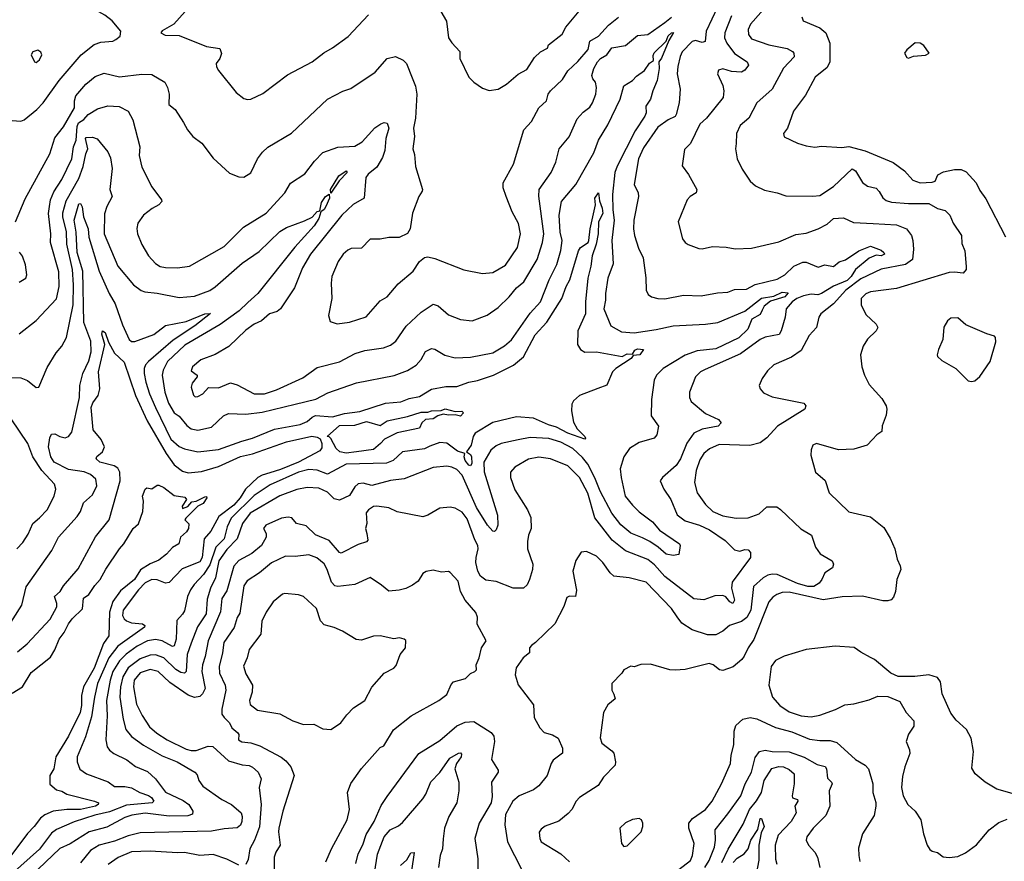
# Model space of a CAD drawing. Extents: x 1246230 to 1426786, y 660032 to 763141.
# Tile 120 of 256: x 1320488 to 1326268, y 690671 to 695612. Entities that reach past the tile are written whole.
import ezdxf

# ---------------------------------------------------------------- set-up
doc = ezdxf.new("R2010")
doc.units = 0

msp = doc.modelspace()

# ---------------------------------------------------------------- linework, layer by layer
at = {"layer": '0CON10XD'}
for points in [[(1320495, 695016.7), (1320515, 695024.6), (1320588.5, 695085), (1320625.6, 695125), (1320721.1, 695255), (1320849.6, 695405), (1320925, 695467.1), (1320965, 695480), (1321034.3, 695485.7), (1321053.3, 695495), (1321077.5, 695515), (1321082.5, 695545), (1321030.8, 695605), (1320988, 695638), (1320865, 695706.9), (1320835, 695715.4), (1320773.9, 695713.9), (1320715, 695722.5), (1320669.3, 695739.3), (1320615, 695771.9), (1320485, 695812.5)], [(1324884.5, 695705), (1324778.2, 695585), (1324763.8, 695555), (1324765.5, 695525), (1324785, 695500), (1324885, 695464.7), (1324993.1, 695443.1), (1325024, 695425), (1325032, 695415), (1325034.2, 695395), (1324972.3, 695327.7), (1324905, 695204.2), (1324815, 695124.3), (1324767.8, 695035), (1324718.3, 694991.7), (1324695.7, 694945), (1324693.1, 694885), (1324690.6, 694855), (1324699.4, 694795), (1324729.2, 694735), (1324776.7, 694665), (1324807.7, 694637.7), (1324860.5, 694610.5), (1324935, 694596), (1324985, 694578.8), (1325145, 694575.7), (1325185, 694580), (1325265, 694632.2), (1325375, 694737.5), (1325395, 694724.3), (1325435, 694655.6), (1325465.8, 694635.8), (1325515, 694622.5), (1325533.6, 694603.6), (1325555, 694565.6), (1325575, 694550.8), (1325605, 694540.3), (1325705, 694532.9), (1325825, 694533.1), (1325875, 694504.6), (1325921.7, 694491.7), (1325947.5, 694465), (1325968, 694418), (1326016, 694345), (1326018.3, 694298.3)], [(1321459.7, 695660.3), (1321393.9, 695586.1), (1321325, 695547.5), (1321317.5, 695535), (1321341.7, 695521.7), (1321425, 695520), (1321584.7, 695454.7), (1321662.5, 695442.5), (1321673.6, 695413.6), (1321662.5, 695385), (1321641.2, 695355), (1321644.2, 695335), (1321655, 695313.8), (1321760, 695185), (1321805, 695150), (1321825, 695144), (1321845, 695146.2), (1321915, 695178), (1322060.6, 695289.4), (1322205, 695365.6), (1322272.9, 695417.1), (1322323.9, 695446.1), (1322417, 695513), (1322535, 695641.2)], [(1322961.3, 695661.3), (1322992.9, 695602.9), (1323006.2, 695506.2), (1323025, 695476), (1323071.2, 695425), (1323072, 695385), (1323124, 695275), (1323154.5, 695244.5), (1323205, 695210), (1323245, 695196), (1323296.7, 695205), (1323345, 695234), (1323415, 695292.5), (1323465, 695320), (1323510.2, 695389.8), (1323545.5, 695424.5), (1323586.2, 695445), (1323592.5, 695465), (1323672.6, 695527.4), (1323695, 695569.2), (1323792.9, 695685)], [(1324584.4, 695685.6), (1324518.4, 695545), (1324511.3, 695485), (1324495, 695478.4), (1324455, 695490.2), (1324435, 695483.8), (1324377.4, 695422.6), (1324364.6, 695395.4), (1324351.8, 695338.2), (1324347.9, 695295), (1324365.6, 695205), (1324358.8, 695125), (1324341.8, 695055), (1324335, 695044.5), (1324294.8, 695025.2), (1324235, 694981.5), (1324150.6, 694859.4), (1324120.3, 694795), (1324095.4, 694645), (1324118.9, 694595), (1324120.9, 694575), (1324093.1, 694435), (1324091.8, 694385), (1324097.7, 694345), (1324120.5, 694270.5), (1324147.5, 694215), (1324164.1, 694095.9), (1324166.2, 694025), (1324178.3, 693998.3), (1324196.1, 693986.1), (1324234.4, 693974.4), (1324275, 693973.1), (1324384.3, 693994.3), (1324488.7, 693991.3), (1324585, 694008.9), (1324645, 694013.1), (1324685, 694027.5), (1324755, 694030.5), (1324805, 694057.1), (1324935, 694089.7), (1324979.5, 694115), (1325032, 694165), (1325085, 694188.5), (1325105, 694188.1), (1325175, 694159.6), (1325215, 694172.7), (1325265, 694163.1), (1325299.5, 694190.5), (1325335, 694201.6), (1325414.3, 694255.7), (1325482.7, 694282.7), (1325545, 694259.6), (1325561.5, 694245), (1325563.8, 694235), (1325545, 694225.4), (1325515, 694229.5), (1325475, 694211.5), (1325393.6, 694146.4), (1325369.7, 694105), (1325345, 694081.3), (1325265, 694048.6), (1325195.3, 694004.7), (1325173.1, 693996.9), (1325135, 694000.1), (1325088.8, 693991.2), (1325049.2, 693975), (1325022.7, 693955), (1324987.5, 693915), (1324981.5, 693865), (1324958.2, 693785), (1324945.9, 693764.1), (1324865, 693747.6), (1324835.6, 693735), (1324719.3, 693650.7), (1324511.1, 693558.9), (1324485.3, 693544.7), (1324454.4, 693515), (1324420, 693425), (1324420, 693395), (1324429.7, 693369.7), (1324515, 693301.1), (1324590, 693265), (1324606.7, 693245), (1324587.5, 693225), (1324495, 693207.9), (1324445.6, 693184.4), (1324405, 693126.7), (1324366.4, 693033.6), (1324342.2, 692995), (1324262.5, 692925), (1324247.5, 692905), (1324268.8, 692855), (1324310, 692795), (1324348.1, 692705), (1324395, 692670), (1324478.6, 692645), (1324536.6, 692616.6), (1324628.6, 692555), (1324685, 692500), (1324715, 692492.9), (1324745, 692501.5), (1324765, 692498.9), (1324777.5, 692485), (1324778.9, 692455), (1324669.8, 692310.2), (1324666.2, 692275), (1324684.2, 692205), (1324675, 692184.3), (1324656.2, 692195), (1324633.4, 692223.4), (1324615, 692231.4), (1324569.4, 692230.6), (1324504.5, 692205.5), (1324445, 692212.5), (1324275, 692342.7)], [(1324665.8, 695635), (1324627.2, 695535), (1324625.9, 695505), (1324638.7, 695475), (1324684, 695414), (1324758.6, 695365), (1324765.5, 695345), (1324745, 695315.6), (1324725, 695304.6), (1324667.3, 695307.3), (1324615, 695324.4), (1324591.2, 695315), (1324584, 695295), (1324615, 695226.7), (1324621.9, 695195), (1324617.5, 695155), (1324519.4, 695035), (1324481.6, 694998.4), (1324425.5, 694884.5), (1324390.3, 694849.7), (1324376.7, 694755), (1324415, 694703.3), (1324463.8, 694615), (1324458.8, 694595), (1324423.3, 694575), (1324406.7, 694555), (1324354, 694425), (1324378.8, 694325), (1324395, 694303.3), (1324412.3, 694292.3), (1324475, 694268), (1324495, 694266), (1324555, 694280), (1324635, 694277.1), (1324687.3, 694267.3), (1324785, 694270), (1324945, 694307.7), (1325045, 694350.5), (1325105, 694359.6), (1325175.8, 694384.2), (1325227.9, 694412.1), (1325265, 694445.5), (1325325, 694448), (1325382, 694422), (1325497.5, 694415), (1325635, 694407.7), (1325694.7, 694384.7), (1325723.3, 694345), (1325731.5, 694315), (1325735.4, 694265), (1325730, 694205), (1325688.6, 694175), (1325545, 694146.6), (1325425, 694091.5), (1325337.1, 694025), (1325265.6, 693944.4), (1325190.8, 693885), (1325178.6, 693865), (1325165.8, 693805), (1325122.8, 693757.2), (1325075, 693669.2), (1325018.3, 693631.7), (1324914.6, 693585.4), (1324878.9, 693551.1), (1324845.8, 693505), (1324828.8, 693465), (1324834, 693445), (1324855, 693422), (1324905, 693397.1), (1325090.8, 693360.8), (1325103.8, 693345), (1325096.2, 693325), (1324936.9, 693225), (1324873.5, 693156.5), (1324835, 693128.8), (1324775, 693112.9), (1324595, 693118.4), (1324536.9, 693093.1), (1324504.5, 693065), (1324481.1, 693028.9), (1324459.8, 692965), (1324448.8, 692895), (1324465.4, 692835), (1324514.5, 692765), (1324556.7, 692725), (1324615, 692698.5), (1324695, 692685.4), (1324765, 692686.9), (1324829.8, 692710.2), (1324875, 692752.9), (1324932.7, 692752.7), (1324955, 692736.2)], [(1325079.5, 695629.5), (1325086.7, 695605), (1325185.3, 695565.3), (1325220.6, 695535), (1325243.8, 695473.8), (1325243.1, 695365), (1325228.3, 695331.7), (1325158.1, 695275), (1325101.7, 695168.3), (1325030, 695075), (1324996, 694975), (1324971.2, 694945), (1324976.7, 694925), (1325055, 694886.9), (1325105, 694871.9), (1325155, 694864.4), (1325195, 694870.6), (1325315, 694862.7), (1325355, 694866.9), (1325451.9, 694841.9), (1325615, 694774.4), (1325682, 694725), (1325730.2, 694670.2), (1325775, 694653.8), (1325845, 694658.1), (1325862, 694665), (1325878.5, 694701.5), (1325911.5, 694718.5), (1325975, 694733.5), (1326015, 694732.2), (1326045, 694718.6), (1326102.9, 694655), (1326125, 694610), (1326159.7, 694559.7), (1326275, 694336.7)], [(1320463.3, 694425), (1320520.2, 694559.8), (1320666.2, 694825), (1320695, 694918.6), (1320745, 694983.1), (1320809.4, 695095), (1320809.6, 695135), (1320818.9, 695165), (1320876.7, 695233.3), (1320930.8, 695279.2), (1320985, 695298.5), (1321075, 695276.4), (1321205, 695291.8), (1321265, 695290), (1321340, 695245), (1321356, 695215), (1321365.8, 695175), (1321363.8, 695115), (1321401.2, 695085), (1321449.4, 695009.4), (1321474, 694965), (1321505, 694926.2), (1321557.6, 694887.6), (1321625, 694800), (1321720.5, 694710.5), (1321775, 694690), (1321805, 694688), (1321845, 694713.3), (1321883.8, 694795), (1321913.8, 694835), (1321945.4, 694864.6), (1322083.4, 694946.6), (1322295, 695146), (1322385, 695192), (1322432.7, 695207.3), (1322575, 695304), (1322645, 695384.2), (1322695, 695396.9), (1322738.8, 695375), (1322758, 695355), (1322791.7, 695271.7), (1322811.9, 695221.9), (1322820, 695175), (1322811.5, 695035), (1322799.4, 694975), (1322805.9, 694925.9), (1322795.8, 694855), (1322805, 694820), (1322810.9, 694750.9), (1322852, 694615), (1322850, 694605), (1322830.8, 694575), (1322794.5, 694475.5), (1322780.8, 694385), (1322765, 694356.2), (1322715.8, 694334.2), (1322655, 694332.9), (1322605, 694323.1), (1322545, 694324.3), (1322495, 694270.6), (1322435, 694269.4), (1322415, 694259.4), (1322386.7, 694235), (1322357.3, 694192.7), (1322321.5, 694105), (1322316.9, 694065), (1322321.4, 693975), (1322300.8, 693875), (1322311.3, 693841.3), (1322352.6, 693827.4), (1322425, 693835.5), (1322522.2, 693867.8), (1322605, 693962.5), (1322645.7, 693985), (1322709.1, 694060.9), (1322798, 694135), (1322835, 694193.3), (1322865, 694215.8), (1322885, 694219.2), (1322925, 694210), (1323095, 694143.1), (1323205, 694122.2), (1323265, 694128.9), (1323339.5, 694170.5), (1323409.6, 694275), (1323427.3, 694355), (1323416.2, 694415), (1323379.5, 694485), (1323343.1, 694575), (1323327.1, 694625), (1323326.9, 694655), (1323386.4, 694763.6), (1323447.1, 694965), (1323491.9, 695015), (1323535.3, 695094.7), (1323580.6, 695135), (1323591.4, 695175), (1323604.4, 695195), (1323675, 695261.9), (1323705, 695312.9), (1323765, 695366.5), (1323825, 695438.2), (1323835, 695485.8), (1323885.2, 695514.8), (1323945, 695580), (1324002.8, 695627.2)], [(1320485, 693767.8), (1320584.7, 693845.3), (1320705, 693974.3), (1320719.7, 694045), (1320717.6, 694132.4), (1320669.3, 694305), (1320670.3, 694355), (1320658.4, 694475), (1320664.2, 694515.8), (1320669.7, 694555), (1320688.4, 694601.6), (1320735, 694674.5), (1320794, 694796), (1320803.5, 694865), (1320819.8, 694905), (1320825.7, 694984.3), (1320833.4, 695006.6), (1320864.5, 695025.5), (1320890.4, 695055), (1320945, 695089.8), (1321005, 695106.7), (1321072, 695102), (1321125.5, 695075.5), (1321151.9, 695025), (1321193.6, 694865), (1321190.6, 694815), (1321206.1, 694746.1), (1321265, 694630), (1321321.4, 694555), (1321322, 694545), (1321304.6, 694525.4), (1321265.4, 694504.6), (1321215.4, 694464.6), (1321182.8, 694417.2), (1321175.6, 694385.6), (1321180, 694355), (1321205, 694292.5), (1321245, 694225.8), (1321285, 694181.1), (1321313.4, 694163.4), (1321345, 694156.4), (1321415, 694154.6), (1321485, 694165.5), (1321689.5, 694280.5), (1321802.5, 694395), (1321935, 694476.7), (1322044.4, 694595), (1322077.9, 694652.1), (1322161.8, 694708.2), (1322218.3, 694781.7), (1322268.1, 694831.9), (1322355, 694864.5), (1322455, 694869.1), (1322499.6, 694895), (1322572.8, 694977.2), (1322608.8, 695001.2), (1322628.3, 695008.3), (1322645, 695005.6), (1322655.9, 694975.9), (1322638.6, 694915), (1322632.4, 694845), (1322617.1, 694802.9), (1322583.9, 694746.1), (1322534.4, 694705), (1322519.5, 694685), (1322510, 694565), (1322445, 694528.2), (1322378.8, 694465), (1322195.4, 694235), (1322149.1, 694155), (1322101.4, 694038.6), (1322019.2, 693915), (1322000, 693900), (1321955, 693885.6), (1321908, 693845), (1321863.9, 693823.9), (1321815, 693789.5), (1321716.3, 693693.7), (1321635, 693647.3), (1321551.2, 693615), (1321503.3, 693575), (1321495, 693550), (1321530, 693525), (1321530, 693515), (1321501.1, 693478.9), (1321494.4, 693455), (1321508.3, 693408.3), (1321518.3, 693398.3), (1321535, 693400), (1321563.3, 693415), (1321597.5, 693452.5), (1321655, 693451.5), (1321725, 693479.4), (1321765, 693468.5), (1321865, 693415.4), (1321925, 693414.7), (1321995, 693439.3), (1322150.2, 693509.8), (1322235, 693570), (1322366.4, 693603.6), (1322457.1, 693652.9), (1322515, 693670.5), (1322624, 693686), (1322665, 693700.8), (1322696, 693725), (1322756.5, 693813.5), (1322845.3, 693894.7), (1322915, 693942.5), (1322945, 693931.9), (1323005, 693880), (1323075, 693852.9), (1323145, 693844.3), (1323233, 693877), (1323297.1, 693922.9), (1323361.5, 693985), (1323405, 694038.5), (1323447.3, 694072.7), (1323525.3, 694205), (1323558, 694305), (1323564.7, 694355), (1323536.2, 694576.2), (1323536.9, 694615), (1323607.8, 694715), (1323635, 694776.7), (1323655.7, 694855), (1323714.4, 694925), (1323760.2, 695029.8), (1323795, 695068.6), (1323835, 695098.1), (1323851.2, 695125), (1323870, 695175), (1323874.5, 695215), (1323868.9, 695245), (1323853.1, 695265), (1323847.5, 695285), (1323859.2, 695325), (1323880, 695365), (1323897.9, 695385), (1323935, 695406.2), (1323965, 695446.2), (1324045, 695461.2), (1324115, 695520.4), (1324175, 695524.6), (1324276.2, 695595), (1324315, 695626.9)], [(1324207.4, 695402.6), (1324213.1, 695416.9), (1324283.3, 695486.7), (1324295, 695518), (1324315, 695535.4), (1324326.1, 695536.1), (1324299.4, 695490.6), (1324255, 695385.6), (1324240, 695365), (1324241.5, 695325), (1324230.8, 695255), (1324204.5, 695195.5), (1324190.5, 695145), (1324164.4, 695105), (1324165.6, 695065), (1324157.8, 695045), (1324100.8, 694959.2), (1323995, 694752.5), (1323981.4, 694715), (1323967.5, 694585), (1323969.5, 694495), (1323978.4, 694435), (1323963.5, 694315), (1323971.5, 694178.5), (1323940.4, 694095), (1323927.1, 694005), (1323927.9, 693965), (1323916.6, 693915), (1323957.8, 693815), (1324020.6, 693780.6), (1324095, 693773.9), (1324225, 693792.4), (1324324.8, 693814.8), (1324515, 693824.7), (1324585.8, 693834.2), (1324745, 693901.1), (1324842.6, 693977.4), (1324915, 693989.3), (1324965, 694012.4), (1324998.3, 694008.3), (1324979.5, 693985), (1324895, 693959.7), (1324859.3, 693930.7), (1324846.6, 693906.6), (1324835, 693881.1), (1324786.7, 693855), (1324763.3, 693795), (1324710, 693745), (1324575, 693680), (1324465, 693667.7), (1324395, 693642.6), (1324264.8, 693565.2), (1324225.6, 693525), (1324213.4, 693496.6), (1324197.2, 693382.8), (1324195.7, 693285.7), (1324238, 693225), (1324228, 693175), (1324213.3, 693155), (1324125, 693129.1), (1324068.1, 693095), (1324035.5, 693045), (1324013.8, 692976.2), (1324018.5, 692925), (1324043.4, 692815), (1324085, 692761.8), (1324125, 692723.1), (1324203.5, 692665), (1324244.8, 692614.8), (1324362, 692535), (1324366, 692525), (1324357.1, 692472.9), (1324325, 692466), (1324282.5, 692475), (1324236, 692516), (1324187.9, 692547.9), (1324145, 692571.1), (1324075, 692597.3), (1324017.5, 692647.5), (1323964.1, 692715), (1323895.5, 692845), (1323865, 692923.1), (1323822.8, 693002.8), (1323792.3, 693042.3), (1323735, 693094.8), (1323665, 693132.3), (1323595, 693152.7), (1323485, 693159.7), (1323415, 693145.8), (1323315, 693124.1), (1323285, 693110.4), (1323253.8, 693085), (1323212, 693015), (1323215, 692958.6), (1323293.1, 692703.1), (1323294.1, 692645), (1323285, 692617.1), (1323275, 692607.1), (1323265, 692610), (1323235, 692645.5), (1323169.1, 692749.1), (1323085, 692937.3), (1323055, 692972.2), (1323025.2, 692985.2), (1322995, 692991.9), (1322915, 692982.6), (1322745, 692916.9), (1322665, 692906), (1322555, 692876.7), (1322505, 692891.8), (1322475, 692887.8), (1322455, 692870.6), (1322425, 692819.4), (1322365, 692792.2), (1322335, 692799.4), (1322295, 692838.2), (1322245, 692862.5), (1322175, 692865.3), (1322115, 692853.5), (1322015, 692817.7), (1321841.6, 692715), (1321795.7, 692655), (1321765.8, 692564.2), (1321705, 692502.7), (1321658.1, 692435), (1321636.9, 692335), (1321608.4, 692275), (1321589, 692211), (1321582.6, 692125), (1321532.7, 692047.3), (1321495, 691951.9), (1321472.2, 691885), (1321465.3, 691785), (1321455, 691775.5), (1321435, 691778.9), (1321405, 691796.9), (1321335, 691865.7), (1321285, 691883.5), (1321255, 691881.3), (1321195, 691860), (1321125, 691806.2), (1321094.1, 691755), (1321080.7, 691695), (1321076.7, 691635), (1321095.2, 691505.2), (1321112, 691445), (1321144.8, 691404.8), (1321215, 691353.2), (1321325, 691290.6), (1321413.3, 691255), (1321516, 691195), (1321529.7, 691179.7), (1321540.8, 691145), (1321563.1, 691113.1), (1321674.1, 691034.1), (1321730.8, 691005), (1321787.5, 690955), (1321794.6, 690934.6), (1321791.8, 690905), (1321785, 690883.3), (1321765, 690868.2), (1321687.9, 690862.1), (1321615, 690847.5), (1321195, 690838), (1321125, 690820.6), (1321045, 690789.2), (1320955, 690766.8), (1320905, 690734.6), (1320845, 690662.5)], [(1325705, 695386.7), (1325725, 695393.3), (1325735, 695398.8), (1325806.1, 695403.9), (1325827.5, 695415), (1325795, 695460), (1325773.9, 695473.9), (1325745, 695476.2), (1325695, 695436.2), (1325682.5, 695415), (1325695, 695390), (1325705, 695386.7)], [(1320405, 693512.5), (1320495, 693509.4), (1320533.7, 693493.7), (1320585, 693453.3), (1320600, 693455), (1320650.6, 693569.4), (1320703.3, 693656.7), (1320736.5, 693695), (1320764, 693746), (1320802.1, 693937.9), (1320804.2, 694055.8), (1320798.5, 694145), (1320764.2, 694295), (1320763.3, 694366.7), (1320742.1, 694455), (1320742.2, 694477.8), (1320760.6, 694549.4), (1320835, 694680.4), (1320861.1, 694751.1), (1320876.5, 694825), (1320889, 694855), (1320875.4, 694914.6), (1320879.4, 694920.6), (1320915, 694923), (1320942.5, 694912.5), (1321006.3, 694836.3), (1321021.7, 694801.7), (1321031.2, 694738.8), (1321017.5, 694615), (1321032, 694575), (1321000.4, 694515), (1320986.9, 694473.1), (1320984.7, 694355), (1321065, 694166), (1321156.9, 694055), (1321202.1, 694022.1), (1321223.9, 694013.9), (1321295, 694007.3), (1321425, 693980.5), (1321515, 693990), (1321605, 694022.5), (1321636, 694044), (1321795, 694182.3), (1321895, 694251.8), (1322015, 694368.2), (1322055, 694392.3), (1322159.5, 694430.5), (1322205, 694453.3), (1322234.6, 694485.4), (1322250, 694490), (1322260.9, 694539.1), (1322283.8, 694575), (1322305, 694587.5), (1322307.3, 694565), (1322284.7, 694515), (1322275, 694497.7), (1322255.4, 694484.6), (1322243.5, 694445), (1322217.3, 694402.7), (1322103.7, 694276.3), (1321885.4, 694005), (1321827.7, 693952.3), (1321776.5, 693903.5), (1321665, 693822), (1321457.7, 693702.3), (1321356.4, 693605), (1321329.7, 693555), (1321325.3, 693525), (1321341.1, 693425), (1321361.1, 693361.1), (1321395, 693303.3), (1321425, 693284.4), (1321469.3, 693229.3), (1321495, 693211), (1321535, 693202.3), (1321615, 693220.4), (1321685, 693285.6), (1321715, 693299.4), (1321815, 693296.9), (1321912.2, 693307.8), (1322105.5, 693354.5), (1322227.1, 693385), (1322297.9, 693422.1), (1322465, 693480.3), (1322686.8, 693523.2), (1322765, 693551.8), (1322815, 693584.4), (1322845, 693618.1), (1322871.4, 693665), (1322905, 693682.5), (1322925, 693678.1), (1322983.2, 693643.2), (1323045, 693627.9), (1323135, 693630.8), (1323265, 693656.9), (1323335, 693697.1), (1323375, 693732.5), (1323485, 693888.5), (1323544.8, 693955.2), (1323597.1, 694085), (1323640.8, 694175), (1323665, 694258), (1323672.3, 694315), (1323661.9, 694365), (1323654.8, 694465), (1323668.2, 694545), (1323752.5, 694645), (1323859.1, 694830.9), (1323886, 694904), (1323940.3, 694995), (1324014, 695145), (1324035.4, 695224.6), (1324085, 695254.4), (1324109.7, 695280.3), (1324156.4, 695313.6), (1324185, 695356.3), (1324207.9, 695372.1), (1324207.4, 695402.6)], [(1320585, 695361.4), (1320605, 695376), (1320618.6, 695405), (1320612.5, 695422.5), (1320595, 695433.8), (1320565, 695424), (1320555.8, 695405), (1320574.5, 695364.5), (1320585, 695361.4)], [(1320445, 695020), (1320495, 695016.7)], [(1322315, 694594), (1322313.6, 694615), (1322361.8, 694695), (1322405, 694724.2), (1322410.5, 694715), (1322363.4, 694666.6), (1322315, 694594)], [(1320413.1, 692036.9), (1320501.1, 692175), (1320526.5, 692283.5), (1320620.5, 692415), (1320677.8, 692495), (1320716.2, 692573.8), (1320826.5, 692695), (1320845.3, 692724.7), (1320863.5, 692775), (1320915, 692822.2), (1320941.6, 692875), (1320935.9, 692915), (1320905, 692942.7), (1320867.6, 692957.6), (1320775, 692971.6), (1320690.8, 693015), (1320670.6, 693045), (1320657.9, 693105), (1320665, 693157.5), (1320675, 693178.6), (1320695, 693180.8), (1320725, 693164.4), (1320755, 693158.1), (1320775.8, 693165), (1320795, 693191.2), (1320838.8, 693395), (1320840.8, 693465), (1320859.2, 693535), (1320895, 693610), (1320907.6, 693662.4), (1320906, 693725), (1320865.5, 693835), (1320859.5, 694135), (1320826.4, 694245), (1320820.3, 694365), (1320807.3, 694435), (1320835, 694532), (1320845, 694534), (1320855, 694513.3), (1320862, 694455), (1320889.5, 694385), (1320893.9, 694335), (1320954.5, 694135), (1321014.1, 694005), (1321048.7, 693945), (1321091.7, 693821.7), (1321130.6, 693735), (1321145, 693723.5), (1321165, 693722.3), (1321275, 693764.7), (1321345, 693816.5), (1321465, 693841), (1321575, 693884.6), (1321607.7, 693887.7), (1321516.4, 693815), (1321388.4, 693731.6), (1321244.7, 693605), (1321226.6, 693585), (1321219.2, 693565), (1321218.3, 693535), (1321229.8, 693485), (1321250.8, 693415), (1321285, 693334.5), (1321375, 693149.5), (1321424.2, 693105.8), (1321455, 693092.6), (1321535, 693074.3), (1321655, 693088.9), (1321791.6, 693138.4), (1321855.2, 693154.8), (1321985, 693208.9), (1322134, 693235), (1322175, 693252.7), (1322205, 693278.9), (1322225, 693287.5), (1322325, 693280), (1322395, 693300.5), (1322485, 693311.4), (1322635, 693360.3), (1322725, 693368.9), (1322775, 693387.8), (1322835, 693400), (1322905, 693443.1), (1322989.1, 693459.1), (1323055, 693459.3), (1323124, 693485), (1323175, 693494.8), (1323270, 693525), (1323386.9, 693583.1), (1323445, 693632.3), (1323515, 693761.5), (1323583.5, 693836.5), (1323670.4, 693975), (1323695.4, 694045), (1323717.1, 694085), (1323768, 694255), (1323780, 694275), (1323825, 694303.3), (1323830, 694315), (1323836.7, 694385), (1323868.8, 694525), (1323863.9, 694565), (1323885, 694596.2), (1323892.1, 694547.9), (1323908, 694505), (1323911.2, 694475), (1323886, 694425), (1323883.3, 694355), (1323872.7, 694295), (1323848.8, 694225), (1323841, 694165), (1323823, 694095), (1323809.7, 693955), (1323810, 693885), (1323765.3, 693785), (1323761.8, 693705), (1323779.4, 693675), (1323805, 693660.9), (1323875, 693661.5), (1324024.4, 693635.6), (1324055, 693649.6), (1324085, 693648.8), (1324098.7, 693671.3), (1324115, 693680), (1324149.2, 693675), (1324129.1, 693645), (1324090, 693640), (1324077.5, 693622.5), (1323987.5, 693565), (1323968, 693545), (1323935, 693466.2), (1323882.1, 693447.9), (1323775, 693406.2), (1323740, 693375), (1323728.8, 693355), (1323727.7, 693315), (1323738.7, 693248.7), (1323760.5, 693210.5), (1323806, 693165), (1323810, 693155), (1323805, 693148.8), (1323705.7, 693185), (1323639, 693219), (1323593, 693233), (1323505, 693272.5), (1323405, 693281.6), (1323265, 693247.4), (1323162.2, 693185), (1323150, 693165), (1323137.7, 693115), (1323110.8, 693075), (1323135, 693060), (1323141.4, 693045), (1323143.1, 693006.9), (1323135, 692992.1), (1323125, 692996.1), (1323102.4, 693025), (1323097.5, 693045), (1323101.2, 693065), (1323058.1, 693078.1), (1322995, 693126.2), (1322955, 693130.5), (1322895, 693108.5), (1322865, 693092.3), (1322735, 693074.4), (1322680.5, 693025), (1322642.3, 693007.7), (1322405, 693002.2), (1322295, 692943.5), (1322235, 692968.3), (1322185, 692972.3), (1322125.5, 692955), (1321958.8, 692881.2), (1321865, 692819), (1321729.6, 692685), (1321705.6, 692635), (1321688.1, 692565), (1321640.7, 692515), (1321605, 692412), (1321568.3, 692355), (1321513.2, 692296.8), (1321491.6, 692265), (1321474, 692225), (1321455, 692142), (1321445, 692122.5), (1321410.5, 692085), (1321407.7, 691975), (1321395, 691936.9), (1321385, 691933.1), (1321325, 691965.6), (1321285, 691972.7), (1321239.4, 691965), (1321178.5, 691935), (1321112.5, 691887.5), (1321075, 691847.9), (1321035.5, 691785), (1321018.8, 691735), (1320998.5, 691615), (1321001, 691525), (1320993.4, 691385), (1321002.7, 691342.7), (1321015, 691324.3), (1321040.8, 691305), (1321117.3, 691267.3), (1321168.1, 691228.1), (1321238.4, 691198.4), (1321286.3, 691156.3), (1321345, 691077.3), (1321447.8, 691027.8), (1321481.1, 691005), (1321505.4, 690965), (1321502.6, 690947.4), (1321475, 690938.8), (1321365, 690935.7), (1321225, 690953.4), (1321147.2, 690942.8), (1321105, 690928.4), (1320999.4, 690870.6), (1320895.9, 690844.1), (1320785, 690773.5), (1320725, 690745.9), (1320556.2, 690585)], [(1320485, 694072.2), (1320524, 694095), (1320530, 694115), (1320522.6, 694172.6), (1320505, 694223.8), (1320487, 694247)], [(1326018.3, 694298.3), (1326035.9, 694255.9), (1326044.1, 694164.1), (1326043.8, 694145), (1326025.7, 694124.3), (1325975, 694130.5), (1325945, 694127.5), (1325635, 694034.5), (1325483.3, 694015), (1325455, 694003.3), (1325428.5, 693975), (1325427.6, 693937.6), (1325455, 693881.2), (1325516.2, 693825), (1325526, 693805), (1325516, 693785), (1325465, 693737.5), (1325440, 693695), (1325424.4, 693645), (1325431.5, 693575), (1325447.5, 693525), (1325475, 693470), (1325548.7, 693388.7), (1325573.8, 693345), (1325578.8, 693325), (1325575, 693290), (1325551.7, 693228.3), (1325550, 693195), (1325520, 693175), (1325495, 693147.5), (1325462.5, 693115), (1325385, 693090.8), (1325295, 693087.1), (1325165, 693123.8), (1325143.3, 693115), (1325133.9, 693086.1), (1325132, 693055), (1325160, 692955), (1325217.3, 692907.3), (1325240, 692835), (1325355, 692722), (1325483, 692693), (1325561.2, 692631.2), (1325598.3, 692568.3), (1325625.5, 692505.5), (1325638.8, 692445), (1325656.2, 692405), (1325660, 692385), (1325637.1, 692325), (1325629.4, 692255), (1325617.4, 692222.6), (1325603.4, 692206.6), (1325585, 692200), (1325555, 692200.6), (1325435, 692228.6), (1325316.2, 692223.8), (1325205, 692207.1), (1325005, 692250.8), (1324965, 692248.8), (1324932.5, 692237.5), (1324908.3, 692221.7), (1324885.2, 692194.8), (1324797, 691973), (1324763.5, 691925), (1324741.5, 691875), (1324727.7, 691855), (1324676.4, 691813.6), (1324615, 691790.8), (1324595.3, 691795.3), (1324559.4, 691825), (1324535, 691832.5), (1324395, 691796.7), (1324335, 691792.5), (1324304.6, 691794.6), (1324191.7, 691828.3), (1324135, 691826.2), (1324095, 691813.8), (1324075, 691816.2), (1324034.3, 691795.7), (1324023.3, 691775), (1323963.8, 691715), (1323963.3, 691675), (1323975, 691653.3), (1323984.2, 691625), (1323940.5, 691589.5), (1323914.5, 691545.5), (1323895.5, 691395.5), (1323905, 691364.2), (1323965, 691320), (1323975.7, 691305.7), (1323985.7, 691255), (1323982.9, 691235), (1323915.6, 691165), (1323884.5, 691115.5), (1323774, 691045), (1323755, 691023.3), (1323730, 690975), (1323708.3, 690951.7), (1323653.2, 690906.8), (1323573.4, 690876.6), (1323550.3, 690859.7), (1323538.3, 690841.7), (1323540.8, 690805), (1323550, 690785), (1323665, 690714.4), (1323715, 690668)], [(1326075, 693487.5), (1326095, 693492.5), (1326125, 693517.5), (1326184.5, 693605.5), (1326218.3, 693721.7), (1326216.4, 693746.4), (1326210, 693755), (1326165, 693767.5), (1326041.7, 693821.7), (1325995, 693862), (1325955, 693860), (1325933.8, 693845), (1325912.7, 693807.3), (1325907.1, 693735), (1325881.2, 693675), (1325873.8, 693645), (1325876.7, 693635), (1325901.2, 693611.2), (1325983.3, 693565), (1326055, 693492.5), (1326075, 693487.5)], [(1320475, 691901.4), (1320532.6, 691947.4), (1320668.1, 692091.9), (1320705.6, 692165), (1320706.9, 692185), (1320692.7, 692225), (1320725.9, 692255), (1320745, 692289.4), (1320831.9, 692388.1), (1320933.2, 692576.8), (1321014.5, 692675), (1321078.9, 692905), (1321075.5, 692955), (1321065, 692979.2), (1321043, 692993), (1320958.8, 693015), (1320938, 693035), (1320942, 693048), (1320975, 693076), (1320986.9, 693105), (1320967.3, 693147.3), (1320920.2, 693205), (1320907.2, 693335), (1320917.6, 693362.4), (1320948.8, 693405), (1320958.7, 693445), (1320951.5, 693545), (1320989.1, 693705), (1320970.3, 693765), (1320974.8, 693785.2), (1320989.2, 693775), (1321009.2, 693719.2), (1321044.8, 693654.8), (1321100.8, 693600.8), (1321168.6, 693405), (1321237.3, 693257.3), (1321347.7, 693065), (1321395, 692999.6), (1321445, 692962.1), (1321478.3, 692951.7), (1321555, 692959.7), (1321655, 692989.5), (1321785, 693047.1), (1321855, 693063.3), (1322055, 693133.3), (1322203.6, 693166.4), (1322235, 693162.2), (1322252, 693152), (1322261, 693125), (1322261.7, 693098.3), (1322249.5, 693080.5), (1322125.4, 693014.6), (1322019.1, 692970.9), (1321957.3, 692952.7), (1321911.1, 692938.9), (1321886.4, 692923.6), (1321813.9, 692856.1), (1321783.4, 692805), (1321745, 692761.1), (1321657.2, 692695), (1321610.3, 692609.7), (1321572, 692565), (1321559, 692455), (1321545, 692428.8), (1321441.5, 692388.5), (1321365, 692307.3), (1321345, 692303.8), (1321295, 692323.5), (1321265, 692324.7), (1321225, 692306.3), (1321186.5, 692265), (1321095.3, 692145), (1321092.6, 692115), (1321101.1, 692095), (1321115, 692082), (1321145, 692071.8), (1321210, 692065), (1321222.5, 692055), (1321220.6, 692045), (1321065.3, 691935), (1321011.2, 691865), (1320945.9, 691715), (1320926.7, 691635), (1320910.3, 691519.7), (1320875, 691402.5), (1320825.5, 691285), (1320825.5, 691255), (1320842.3, 691212.3), (1320880, 691185), (1321007.5, 691137.5), (1321045, 691110.4), (1321105, 691110), (1321145, 691101.9), (1321194.5, 691075), (1321245, 691058), (1321263.1, 691045), (1321275.9, 691024.1), (1321265.9, 691014.1), (1321115, 691000.3), (1321015, 690961.5), (1320928.7, 690941.3), (1320807.6, 690902.4), (1320705, 690857.6), (1320675, 690836.7), (1320605, 690742.4), (1320440, 690595)], [(1322405, 693067.4), (1322368.2, 693075), (1322346.4, 693095), (1322313.9, 693153.9), (1322305, 693163.3), (1322292.5, 693165), (1322365, 693228.9), (1322455, 693232.6), (1322525, 693252.8), (1322605, 693229.3), (1322645, 693257.4), (1322765, 693282.2), (1322845, 693308.8), (1322885, 693307.3), (1322905, 693315.2), (1322962, 693318), (1322985, 693327.1), (1323045, 693311.9), (1323084.5, 693314.5), (1323093.1, 693305), (1323075, 693283.9), (1323045, 693292.5), (1323005, 693290), (1322973.3, 693296.7), (1322942.7, 693287.3), (1322915, 693269.2), (1322871.2, 693265), (1322848, 693245), (1322835, 693214), (1322705, 693186.7), (1322630.5, 693149.5), (1322605.8, 693125), (1322565, 693089.1), (1322465, 693074.8), (1322405, 693067.4)], [(1320471.1, 692505), (1320507.4, 692542.6), (1320538.2, 692591.8), (1320565, 692654.4), (1320605, 692686.7), (1320650, 692735), (1320690, 692815), (1320701.4, 692855), (1320691.9, 692885), (1320617.5, 692965), (1320565.4, 693045), (1320535.3, 693125), (1320438.2, 693268.2)], [(1324275, 692342.7), (1324215, 692411.1), (1324175, 692443.3), (1324044.4, 692494.4), (1323965.8, 692555.8), (1323865, 692688.6), (1323822.5, 692832.5), (1323774, 692925), (1323705, 692993.1), (1323604.1, 693034.1), (1323535, 693043.1), (1323475, 693032.7), (1323394, 692985), (1323370, 692955), (1323368.9, 692925), (1323395, 692852.5), (1323468.8, 692735), (1323489.1, 692689.1), (1323491.2, 692625), (1323474.3, 692585), (1323468.6, 692548.6), (1323470, 692505), (1323500.4, 692415), (1323498.5, 692385), (1323480.4, 692325), (1323466.5, 692293.5), (1323446, 692275), (1323385.5, 692275.5), (1323285, 692314.5), (1323225, 692320.9), (1323194.1, 692345), (1323178.6, 692375), (1323166.8, 692425), (1323167.6, 692455), (1323180.4, 692505), (1323177.3, 692525), (1323159.2, 692559.2), (1323115, 692682.2), (1323085, 692720), (1323045, 692744.5), (1323015, 692751.1), (1322955, 692744.4), (1322885, 692703.1), (1322855, 692694.4), (1322705, 692722.5), (1322655, 692745.5), (1322585, 692756.9), (1322566, 692754), (1322535, 692735.5), (1322522.8, 692717.2), (1322526.1, 692655), (1322517.3, 692625), (1322526, 692595), (1322532.8, 692557.2), (1322524.1, 692545.9), (1322475, 692530.7), (1322375, 692480), (1322364.7, 692484.7), (1322305, 692555.4), (1322225, 692588.8), (1322170.4, 692640.4), (1322114, 692655), (1322085, 692686.7), (1322065, 692691.2), (1322025, 692685.9), (1321934, 692645), (1321919.2, 692625), (1321935.6, 692595.6), (1321934.5, 692575), (1321907.5, 692525), (1321851.3, 692478.7), (1321775, 692436.7), (1321745, 692403.8), (1321705, 692259.2), (1321675.9, 692214.1), (1321667.4, 692135), (1321595.7, 691965), (1321576.6, 691873.4), (1321561.4, 691825), (1321556.7, 691785), (1321576.4, 691685), (1321561.6, 691655), (1321545, 691638), (1321515, 691633.6), (1321477.3, 691647.3), (1321370.3, 691720.3), (1321300.9, 691785), (1321255, 691797.7), (1321195, 691776.8), (1321161, 691735), (1321156.2, 691695), (1321175, 691594.2), (1321207, 691527), (1321251.3, 691461.3), (1321293.1, 691423.1), (1321355, 691384.7), (1321465, 691330), (1321495, 691321.1), (1321525, 691322.5), (1321595, 691346.9), (1321621.2, 691345), (1321715, 691261.2), (1321795, 691236.9), (1321835, 691234.4), (1321855, 691224.3), (1321889.2, 691195), (1321905.5, 691155), (1321893.8, 691105), (1321905.4, 691005), (1321895.6, 690874.4), (1321867.5, 690795), (1321839.4, 690745), (1321829.1, 690680.9), (1321815, 690652.9)], [(1320445, 691657.9), (1320505, 691695.6), (1320555, 691780.5), (1320669.4, 691870.6), (1320695, 691912.5), (1320719.6, 691975), (1320749.8, 692015), (1320775, 692065.9), (1320795.8, 692095), (1320857, 692153), (1320863.6, 692216.4), (1320895, 692237.1), (1320929, 692291), (1320961.3, 692325), (1320994, 692386), (1321073.4, 692506.6), (1321099.4, 692535), (1321155.4, 692624.6), (1321185, 692653.1), (1321211.4, 692725), (1321215.9, 692785), (1321208.8, 692815), (1321225, 692855.7), (1321235, 692864.2), (1321265, 692857.5), (1321295, 692880), (1321305, 692880), (1321335, 692866.2), (1321395, 692818.8), (1321458.3, 692808.3), (1321467.5, 692795), (1321443, 692757), (1321445, 692743.3), (1321475.5, 692754.5), (1321499.2, 692780.8), (1321525, 692785.7), (1321575, 692811.4), (1321585, 692812.5), (1321587.5, 692805), (1321565, 692772.5), (1321533.9, 692756.1), (1321463.3, 692685), (1321457.5, 692675), (1321481.7, 692651.7), (1321480, 692625), (1321466.7, 692605), (1321432, 692575), (1321422.5, 692535), (1321385, 692513.6), (1321349.6, 692475), (1321305, 692439.4), (1321255, 692418.4), (1321196.8, 692383.2), (1321162.5, 692325), (1321080.3, 692259.7), (1321034.5, 692195.5), (1321015.8, 692134.2), (1321010.9, 691995), (1320979.4, 691950.6), (1320925, 691805.4), (1320863.7, 691695), (1320850.6, 691645), (1320850.3, 691585), (1320842.8, 691545), (1320775.9, 691405), (1320699.6, 691285), (1320688, 691215), (1320665.3, 691175), (1320664.7, 691124.7), (1320705, 691090), (1320735, 691082.5), (1320765.7, 691065.7), (1320928, 691025), (1320950.6, 691015), (1320948.8, 691005), (1320932.5, 690995), (1320845.6, 690975.6), (1320764.8, 690975.2), (1320685.2, 690964.8), (1320635.6, 690944.4), (1320609.6, 690925), (1320573.3, 690875), (1320533.7, 690835), (1320437.1, 690702.9)], [(1324955, 692736.2), (1325073.6, 692623.6), (1325135.8, 692585), (1325160, 692515), (1325186.8, 692476.8), (1325258, 692435), (1325266, 692415), (1325260, 692395), (1325215, 692365.7), (1325197.3, 692325), (1325180.4, 692305), (1325149.2, 692285), (1325115, 692284.2), (1325055, 692301.3), (1324935, 692355.6), (1324905, 692357.7), (1324879.7, 692350.3), (1324852.5, 692335), (1324795, 692284.3), (1324779.8, 692145), (1324757.5, 692102.5), (1324725, 692078.9), (1324655.8, 692055), (1324615, 692022.9), (1324575, 692001.4), (1324525, 692000.8), (1324435, 692030), (1324375, 692070), (1324347.4, 692107.4), (1324314.5, 692155), (1324165, 692310.7), (1324065, 692334.5), (1323975.9, 692345.9), (1323954.1, 692364.1), (1323911.2, 692425), (1323875, 692462.1), (1323815, 692489.4), (1323783.6, 692486.4), (1323753.8, 692436.2), (1323735.6, 692375), (1323756.1, 692263.9), (1323750, 692225), (1323715, 692227.5), (1323700.7, 692219.3), (1323683, 692167), (1323630, 692065), (1323516.2, 691955), (1323491.7, 691938.3), (1323481.2, 691925), (1323480, 691895), (1323444.3, 691865.7), (1323402.7, 691807.3), (1323397.5, 691765), (1323415, 691707.5), (1323505, 691590), (1323509.2, 691515), (1323541.4, 691455), (1323568, 691428), (1323615, 691414.3), (1323648.8, 691395), (1323675.6, 691335.6), (1323674.1, 691305.9), (1323620.8, 691265), (1323608.6, 691245), (1323585, 691174), (1323536.3, 691113.7), (1323505, 691090), (1323420, 691055), (1323382.3, 691025), (1323340, 690945), (1323335.3, 690885.3), (1323351.8, 690785), (1323434.3, 690625)], [(1322285, 690667.5), (1322318.6, 690745), (1322410, 690915), (1322424.4, 690975), (1322413.1, 691075), (1322432, 691128), (1322494.5, 691215.5), (1322605, 691340), (1322625, 691350), (1322683.6, 691443.6), (1322785.8, 691525), (1322948, 691615), (1322995, 691650), (1323020.5, 691709.5), (1323034.8, 691725.2), (1323105.6, 691744.4), (1323135, 691773.3), (1323160, 691785), (1323170, 691795), (1323167.5, 691825), (1323186.2, 691865), (1323198.8, 691925), (1323226.7, 691965), (1323173.6, 692063.6), (1323175.5, 692105), (1323165, 692131.2), (1323102.9, 692205), (1323075.7, 692255), (1323061.9, 692315), (1323015, 692367.5), (1323005, 692372.2), (1322965, 692368), (1322915, 692380), (1322875, 692372.5), (1322855, 692361.2), (1322826.7, 692315), (1322795, 692292), (1322755, 692272), (1322715, 692262.9), (1322655, 692256.9), (1322612.3, 692292.3), (1322545, 692336.7), (1322455, 692295.6), (1322355.4, 692284.6), (1322338.7, 692288.7), (1322319.5, 692309.5), (1322294.1, 692384.1), (1322275, 692417.9), (1322233, 692453), (1322185, 692470), (1322105, 692460.5), (1322047.8, 692462.2), (1321966.6, 692423.4), (1321895.5, 692365), (1321823.1, 692316.9), (1321805, 692288), (1321781.5, 692128.5), (1321765, 692102.5), (1321747, 692043), (1321687.5, 691955), (1321679.5, 691895), (1321659.2, 691815), (1321661.4, 691775), (1321693.6, 691705), (1321698.3, 691675), (1321674.6, 691565), (1321675.5, 691535), (1321687.8, 691515), (1321720, 691485), (1321732.9, 691455), (1321768.9, 691425), (1321774.4, 691415), (1321772.9, 691385), (1321792.9, 691372.9), (1321846, 691366), (1321899, 691349), (1322022.5, 691282.5), (1322050.8, 691260.8), (1322080.6, 691225), (1322098.8, 691175), (1322033.6, 690965), (1322010.4, 690865), (1322007.9, 690845), (1322018.2, 690765), (1321991.5, 690725), (1321982.5, 690695), (1321981.5, 690575)], [(1322314.4, 691445.6), (1322325, 691450), (1322372.9, 691485), (1322408, 691532), (1322448.3, 691571.7), (1322514, 691615), (1322555, 691693.3), (1322627.5, 691775), (1322684.1, 691805.9), (1322698.8, 691821.2), (1322722.5, 691885), (1322752.5, 691925), (1322755, 691967.5), (1322745, 691976.2), (1322717, 691983), (1322685, 691976.7), (1322605, 691995.7), (1322566.2, 691993.8), (1322495, 691968.8), (1322462.7, 691972.7), (1322383, 692023), (1322335, 692044.2), (1322275, 692058.8), (1322255, 692083.8), (1322230.9, 692155), (1322155, 692225.8), (1322125, 692235.8), (1322045, 692243.1), (1322031.1, 692238.9), (1321975.4, 692194.6), (1321935.9, 692134.1), (1321909.4, 692080.6), (1321904.3, 692005), (1321835.8, 691915), (1321824.3, 691865), (1321802.8, 691817.2), (1321815, 691771.2), (1321855.7, 691705), (1321853.5, 691665), (1321836.5, 691615), (1321841.1, 691591.1), (1321885, 691557.8), (1322015, 691537.3), (1322091.2, 691495), (1322155, 691473.6), (1322215, 691475.7), (1322268.3, 691448.3), (1322314.4, 691445.6)], [(1326342.3, 691062.3), (1326225, 691094), (1326155.9, 691135.9), (1326096.2, 691185), (1326078.3, 691218.3), (1326088, 691315), (1326073.9, 691393.9), (1326046.7, 691445), (1325985, 691500), (1325955, 691540), (1325903.8, 691655), (1325892.5, 691725), (1325875, 691750), (1325825, 691766.7), (1325743.6, 691756.4), (1325645, 691756.7), (1325602.5, 691775), (1325505.8, 691855.8), (1325482.5, 691867.5), (1325425, 691898.8), (1325387.2, 691927.2), (1325275, 691933.3), (1325104.5, 691915.5), (1324975, 691874.8), (1324925, 691849.2), (1324900.4, 691815), (1324885.5, 691705), (1324907.3, 691635), (1324950, 691585), (1325005, 691548.5), (1325074.8, 691524.8), (1325135, 691519.6), (1325185, 691529.1), (1325277.6, 691562.4), (1325331.1, 691588.9), (1325385, 691595.7), (1325475, 691620), (1325525, 691640.8), (1325585, 691638.8), (1325655, 691610), (1325691.2, 691545), (1325736.1, 691496.1), (1325736.7, 691465), (1325705, 691417.5), (1325691.2, 691375), (1325712, 691325), (1325714, 691305), (1325683.6, 691226.4), (1325670.2, 691169.8), (1325664.6, 691105.4), (1325674, 691055), (1325702.2, 691005), (1325745.7, 690965), (1325778, 690915), (1325793, 690833), (1325815.7, 690765.7), (1325831.2, 690741.2), (1325845, 690730), (1325875, 690723.3), (1325908.3, 690698.3), (1325945, 690694.3)], [(1322461.8, 690658.2), (1322475.9, 690715), (1322503, 690767), (1322521.3, 690828.7), (1322568.6, 690905), (1322610.4, 690999.6), (1322645, 691052.2), (1322832.2, 691305), (1322955, 691380), (1323054.2, 691465.8), (1323102.6, 691487.4), (1323155, 691491.8), (1323256.7, 691426.7), (1323271.5, 691405), (1323276.4, 691375), (1323258.5, 691268.5), (1323296.4, 691206.4), (1323297.5, 691195), (1323258.6, 691135), (1323261.2, 691051.2), (1323255.9, 691015), (1323186.4, 690895), (1323160, 690805), (1323176.9, 690685), (1323177.5, 690605)], [(1324357.6, 690622.4), (1324425.6, 690675), (1324437.3, 690705), (1324446.7, 690775), (1324415.5, 690865), (1324416.5, 690895), (1324437.2, 690922.8), (1324514.4, 690975), (1324552.7, 691025), (1324608.1, 691125), (1324661.5, 691245), (1324665.6, 691295), (1324679.6, 691355), (1324682.5, 691435), (1324692.3, 691467.7), (1324733.4, 691506.6), (1324775.4, 691515.4), (1324815, 691507.5), (1324925, 691456.9), (1325021, 691431), (1325125, 691389.1), (1325185, 691379.6), (1325245, 691380.8), (1325285, 691369.6), (1325395, 691268.1), (1325450.8, 691235), (1325470.6, 691215), (1325496.7, 691125), (1325495.6, 691075), (1325514.1, 691015.9), (1325514.3, 690995), (1325505, 690940), (1325435, 690832.5), (1325412.2, 690747.8), (1325414.5, 690704.5), (1325420.7, 690670.7)], [(1322564.6, 690565), (1322587.9, 690712.1), (1322628.4, 690815), (1322663.5, 690855), (1322711.1, 690878.9), (1322735, 690898.1), (1322855, 691037.8), (1322873.1, 691065), (1322902.2, 691137.8), (1322955, 691193.1), (1323012.9, 691277.1), (1323065, 691306), (1323075, 691307.3), (1323080.9, 691300.9), (1323079.7, 691285), (1323052.8, 691245), (1323043, 691215), (1323065.9, 691135), (1323066.7, 691085), (1323053.6, 691015), (1323008.2, 690935), (1322981.2, 690865), (1322974, 690804), (1322970.4, 690745), (1322957.1, 690705), (1322946.9, 690635)], [(1324510.9, 690635), (1324536, 690675), (1324567.1, 690755), (1324573.7, 690795), (1324571.3, 690855), (1324645, 690950), (1324721.8, 691055), (1324747.8, 691125), (1324785, 691194.4), (1324805, 691281.4), (1324831.4, 691315), (1324865, 691323.2), (1324905, 691315.8), (1325005, 691313.8), (1325093.3, 691283.3), (1325170.4, 691240.4), (1325216.9, 691226.9), (1325224.5, 691214.5), (1325229.8, 691159.8), (1325254.2, 691135), (1325256.9, 691125), (1325240, 691085), (1325243.6, 690995), (1325219.5, 690940.5), (1325145.6, 690865), (1325109.4, 690815), (1325104.4, 690795), (1325118.6, 690765), (1325155, 690724), (1325171.9, 690695), (1325184.4, 690635)], [(1324609, 690665), (1324646.7, 690743.3), (1324735, 690888.2), (1324773, 690975), (1324813, 691027), (1324843.7, 691075), (1324858.8, 691145), (1324904.1, 691215.9), (1324945, 691227.8), (1324972, 691225), (1325005, 691210.4), (1325035.4, 691185), (1325034.1, 691125), (1325022.5, 691055), (1325025, 691044.3), (1325054.4, 691034.4), (1325055.3, 691025), (1325039.3, 690995), (1325046.6, 690955), (1325017.2, 690905), (1324941.1, 690825), (1324923.6, 690765), (1324924, 690684), (1324933.5, 690655)], [(1324035, 690757.5), (1324055, 690762.5), (1324136.2, 690845), (1324146.7, 690875), (1324146.7, 690895), (1324137.5, 690915), (1324125, 690922.5), (1324085, 690916.7), (1324045, 690896.2), (1324011.2, 690865), (1324020, 690775), (1324035, 690757.5)], [(1324675.8, 690664.2), (1324699.9, 690690.1), (1324741.8, 690715), (1324764.3, 690745), (1324781, 690795), (1324821.2, 690858.8), (1324835, 690923.3), (1324842.5, 690922.5), (1324857.5, 690875), (1324841.2, 690838.8), (1324827.5, 690765), (1324826.9, 690676.9), (1324811.9, 690595)], [(1325945, 690694.3), (1325995, 690700), (1326039.7, 690720.3), (1326105, 690768.6), (1326180, 690855), (1326235, 690898), (1326285, 690918.8)], [(1321775, 690647.8), (1321703.4, 690683.4), (1321625, 690711.3), (1321545, 690704.6), (1321455, 690722.5), (1321415, 690720), (1321255, 690730.2), (1321145, 690726.1), (1321066.1, 690693.9), (1321008.5, 690651.5)], [(1322724.1, 690645.9), (1322761.1, 690678.9), (1322785, 690720), (1322803.3, 690723.3), (1322788.6, 690615)]]:
    msp.add_lwpolyline(points, dxfattribs=at)

doc.saveas('drawing.dxf')
